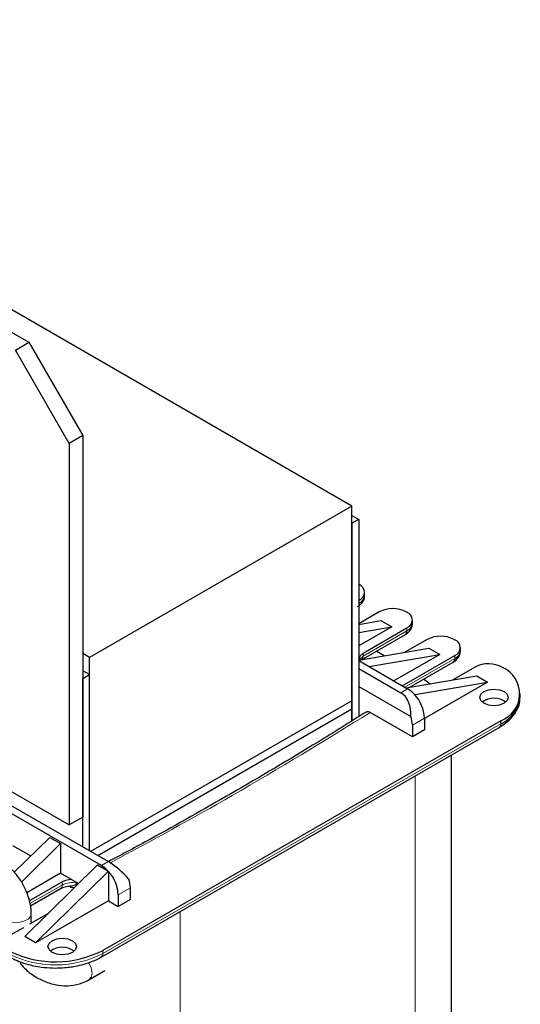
# Model space of a CAD drawing. Header units: millimetres. Extents: x 5 to 418, y 2 to 292.
# Tile 28 of 39: x 281 to 302, y 88 to 130. Entities that reach past the tile are written whole.
import ezdxf

# ---------------------------------------------------------------- set-up
doc = ezdxf.new("R2010")
doc.units = ezdxf.units.MM

msp = doc.modelspace()

# ---------------------------------------------------------------- linework, layer by layer
at = {"color": 7, "linetype": 'Continuous', "lineweight": 25}
for p, q in [((294.4662, 109.1783), (259.1109, 129.5885)), ((275.4026, 119.2384), (280.918, 116.0544)), ((280.3523, 115.7278), (280.918, 116.0544)), ((282.6151, 111.8086), (280.3523, 115.7278)), ((280.918, 116.0544), (283.1808, 112.1352)), ((283.1808, 112.1352), (282.6151, 111.8086)), ((283.1808, 112.1352), (283.1808, 96.131)), ((282.6151, 111.8086), (282.6151, 95.8044)), ((294.4662, 109.1783), (283.4636, 102.8266)), ((294.4662, 101.0129), (294.4662, 109.1783)), ((294.4662, 108.7863), (294.749, 108.623)), ((294.749, 108.623), (294.4662, 108.4597)), ((294.4662, 108.4597), (294.4662, 100.1706)), ((294.749, 108.623), (294.749, 100.3472)), ((294.749, 105.8949), (294.7632, 105.8867)), ((294.9975, 105.4295), (294.9975, 105.5602)), ((294.749, 105.2254), (294.7632, 105.2336)), ((295.6117, 104.7438), (294.749, 104.2457)), ((296.7431, 104.7438), (296.7714, 104.7274)), ((294.749, 104.2168), (295.6824, 104.3764)), ((296.135, 104.1151), (294.749, 103.315)), ((294.749, 103.8781), (296.135, 104.1151)), ((295.6824, 104.3764), (296.135, 104.1151)), ((297.0057, 104.2702), (297.0057, 104.4009)), ((294.8666, 102.7358), (296.7051, 103.7971)), ((294.9329, 103.013), (296.7714, 104.0743)), ((297.6199, 103.5845), (296.6859, 103.0453)), ((298.7513, 103.5845), (298.7795, 103.5681)), ((283.4636, 102.8266), (283.1808, 102.9899)), ((294.749, 102.7141), (297.6906, 103.2171)), ((295.1757, 102.4484), (298.1432, 102.9558)), ((295.8139, 102.8962), (295.4791, 103.0894)), ((298.1432, 102.9558), (296.22, 101.8456)), ((296.5736, 101.6415), (298.7795, 102.915)), ((297.6906, 103.2171), (298.1432, 102.9558)), ((299.0139, 103.1109), (299.0139, 103.2416)), ((283.4636, 94.7103), (283.4636, 102.8266)), ((294.749, 102.6948), (296.7996, 101.511)), ((296.8709, 101.5742), (298.7133, 102.6378)), ((283.4636, 102.108), (283.1808, 102.2713)), ((283.1808, 101.9448), (283.4636, 102.108)), ((283.4636, 94.7103), (283.4636, 102.108)), ((294.749, 102.3682), (296.5168, 101.3477)), ((296.7314, 101.5504), (299.6988, 102.0578)), ((299.6269, 102.4245), (298.6941, 101.886)), ((299.6988, 102.0578), (300.1513, 101.7965)), ((283.1808, 94.8736), (283.1808, 101.9448)), ((297.1217, 101.2785), (300.1513, 101.7965)), ((300.1513, 101.7965), (297.5068, 100.2698)), ((294.749, 101.617), (296.9386, 100.353)), ((297.0966, 101.264), (297.1217, 101.2785)), ((301.523, 101.1842), (301.523, 101.3148)), ((294.4662, 101.0129), (283.5062, 94.6858)), ((294.4662, 100.6536), (294.4662, 101.0129)), ((294.4662, 100.6536), (283.8173, 94.5061)), ((294.4662, 100.1706), (294.4662, 100.6536)), ((296.9976, 99.5024), (295.232, 100.5217)), ((300.7029, 100.1719), (284.0152, 90.5383)), ((296.9976, 99.9923), (296.9976, 99.5024)), ((297.5068, 100.2862), (297.5068, 99.7963)), ((283.9586, 94.098), (274.0591, 99.8129)), ((283.9489, 90.2611), (300.6366, 99.8947)), ((297.5068, 99.7963), (296.9976, 99.5024)), ((298.6338, 76.6391), (298.6338, 98.7385)), ((278.4702, 98.1972), (282.6151, 95.8044)), ((284.2414, 94.2613), (277.9468, 97.8951)), ((283.1808, 96.131), (282.6151, 95.8044)), ((280.3056, 93.817), (281.7948, 95.2818)), ((280.6064, 93.4064), (282.2474, 95.0205)), ((281.7948, 95.2818), (282.2474, 95.0205)), ((282.2474, 95.0205), (282.2474, 93.7794)), ((280.2392, 94.9387), (280.9997, 94.4997)), ((280.7483, 91.1179), (283.803, 94.1225)), ((282.2474, 93.7794), (280.8284, 92.9602)), ((281.2009, 90.8566), (284.2305, 93.8366)), ((282.709, 93.5129), (282.2474, 93.7794)), ((283.803, 94.1225), (284.2357, 93.8727)), ((284.2305, 93.8366), (284.2556, 93.851)), ((284.2556, 93.851), (284.2556, 92.6201)), ((280.9387, 92.6157), (282.3181, 93.412)), ((282.709, 93.5129), (283.0079, 93.3404)), ((280.9869, 92.4047), (282.2518, 93.1349)), ((282.6341, 93.248), (282.7311, 93.2517)), ((285.1748, 92.6772), (285.1748, 93.1672)), ((284.2556, 92.6201), (281.2009, 90.8566)), ((284.2556, 92.6201), (284.6657, 92.3833)), ((284.6657, 92.8733), (284.6657, 92.3833)), ((285.1748, 92.6772), (284.6657, 92.3833)), ((281.753, 92.1061), (280.9493, 91.6421)), ((281.0204, 91.7407), (281.0204, 92.0699)), ((280.6888, 91.4917), (280.1131, 91.1594)), ((281.2009, 90.8566), (280.7483, 91.1179)), ((283.4398, 89.3031), (284.1111, 89.6907))]:
    msp.add_line(p, q, dxfattribs=at)
at = {"color": 7, "linetype": 'Continuous', "lineweight": 18}
for p, q in [((294.7632, 105.103), (294.749, 105.0948)), ((294.7632, 105.2336), (294.7632, 105.103)), ((296.7714, 103.9437), (294.9329, 102.8823)), ((296.7714, 104.0743), (296.7714, 103.9437)), ((294.9329, 103.013), (294.9329, 102.8823)), ((298.7795, 102.915), (298.7795, 102.7844)), ((298.7795, 102.7844), (296.6867, 101.5762)), ((296.5168, 101.3477), (296.7996, 101.511)), ((300.7029, 100.0412), (284.0152, 90.4076)), ((297.5068, 100.2862), (296.9976, 99.9923)), ((300.7029, 100.0412), (300.7029, 100.1719)), ((297.1108, 97.8593), (297.1108, 74.5165)), ((284.2414, 94.2613), (283.9586, 94.098)), ((282.3181, 93.2814), (282.3181, 93.412)), ((282.9368, 93.3814), (282.9368, 93.3641)), ((282.3181, 93.2814), (280.9651, 92.5003)), ((282.9806, 93.3561), (282.9806, 93.3488)), ((283.0059, 93.3415), (283.0059, 93.3384)), ((285.1748, 93.1672), (284.6657, 92.8733)), ((287.2678, 92.1771), (287.2678, 68.8343)), ((281.0107, 91.6776), (281.0204, 91.7407)), ((284.0152, 90.4076), (284.0152, 90.5383))]:
    msp.add_line(p, q, dxfattribs=at)
at = {"color": 7, "linetype": 'Continuous', "lineweight": 18, "flags": 128}
for points in [[(294.749, 105.0202), (294.7588, 105.0545), (294.7632, 105.103)], [(294.9329, 102.8823), (294.8028, 102.7699), (294.7738, 102.7183)], [(279.7805, 92.0664), (279.7857, 92.0232), (279.8635, 91.8909), (280.023, 91.7859), (280.24, 91.7242), (280.4814, 91.715), (280.7104, 91.7599), (280.8923, 91.852), (280.9993, 91.9772), (281.0204, 92.0699)], [(283.4399, 89.3032), (283.5349, 89.4125), (283.5683, 89.587), (283.5349, 89.8), (283.4399, 90.0191), (283.4325, 90.0317)]]:
    msp.add_lwpolyline(points, dxfattribs=at)
at = {"color": 7, "linetype": 'Continuous', "lineweight": 25, "flags": 128}
for points in [[(294.7638, 102.7166), (294.7571, 102.768), (294.8028, 102.9006), (294.9329, 103.013)], [(294.8666, 102.7358), (294.8666, 102.7358), (294.8709, 102.7384)], [(297.725, 101.7203), (297.6934, 101.7467), (297.468, 101.919)], [(300.8443, 100.9066), (300.6496, 100.8315), (300.42, 100.8052), (300.1904, 100.8315), (299.9958, 100.9066), (299.8657, 101.019), (299.82, 101.1516), (299.8657, 101.2841), (299.9958, 101.3965), (300.1904, 101.4716), (300.42, 101.4979), (300.6496, 101.4716), (300.8443, 101.3965), (300.9744, 101.2841), (301.02, 101.1516), (300.9744, 101.019), (300.8443, 100.9066)], [(282.7424, 90.4566), (282.5477, 90.3815), (282.3181, 90.3552), (282.0885, 90.3815), (281.8938, 90.4566), (281.7638, 90.569), (281.7181, 90.7015), (281.7638, 90.8341), (281.8938, 90.9465), (282.0885, 91.0215), (282.3181, 91.0479), (282.5477, 91.0215), (282.7424, 90.9465), (282.8724, 90.8341), (282.9181, 90.7015), (282.8724, 90.569), (282.7424, 90.4566)]]:
    msp.add_lwpolyline(points, dxfattribs=at)
at = {"color": 7, "linetype": 'Continuous', "lineweight": 25}
for centre, radius, start, end in [((294.6392, 105.5602), 0.3493, 290.78342, 69.21658), ((294.5971, 105.4694), 0.4024, 294.37466, 354.3052), ((296.1774, 103.652), 1.2296, 62.60967, 117.39033), ((296.6474, 104.4009), 0.3493, 290.78342, 69.21658), ((296.6053, 104.3101), 0.4024, 294.37466, 354.3052), ((296.6146, 103.9263), 0.1578, 305.01333, 6.29885), ((298.1856, 102.4927), 1.2296, 62.60967, 117.39033), ((298.6556, 103.2416), 0.3493, 290.78342, 69.21658), ((298.6135, 103.1508), 0.4024, 294.37466, 354.3052), ((298.6227, 102.767), 0.1578, 305.01333, 6.29885), ((300.1913, 101.341), 1.2216, 61.16341, 117.51307), ((300.2835, 101.3074), 1.2105, 290.27102, 65.75898), ((296.174, 100.4584), 1.2245, 42.50309, 59.2745), ((295.9555, 100.2105), 1.5531, 2.79599, 42.71409), ((300.42, 100.2848), 0.8335, 53.59148, 126.40852), ((300.1428, 101.3088), 1.3858, 293.83914, 354.84072), ((295.7672, 99.9761), 1.2306, 0.7544, 17.83527), ((283.3329, 93.0454), 1.2245, 42.50309, 59.2745), ((283.1144, 92.7975), 1.5531, 2.79599, 42.71409), ((282.7199, 92.6631), 0.8499, 90.73744, 118.21458), ((283.9444, 93.151), 1.2306, 0.7544, 17.83527), ((282.031, 94.3844), 4.3278, 244.03467, 297.28885), ((282.3178, 89.8331), 0.835, 53.64373, 125.96941)]:
    msp.add_arc(centre, radius, start, end, dxfattribs=at)
at = {"color": 7, "linetype": 'Continuous', "lineweight": 18}
for centre, radius, start, end in [((294.7706, 102.8669), 0.163, 307.97954, 5.41867), ((300.5461, 100.0239), 0.1578, 305.01333, 6.29885), ((282.7436, 92.4547), 0.9297, 78.00154, 117.23372), ((282.1659, 93.262), 0.1534, 304.05635, 7.25583), ((282.9086, 93.2133), 0.1534, 62.03289, 79.40617), ((282.031, 94.2537), 4.3278, 244.03467, 297.28885), ((283.8587, 90.3902), 0.1574, 304.55769, 6.3404)]:
    msp.add_arc(centre, radius, start, end, dxfattribs=at)
at = {"color": 7, "linetype": 'Continuous', "lineweight": 25}
for centre, major_axis, ratio, start_param, end_param in [((296.1397, 100.3135), (0.1833, 1.1043), 0.7064445, 4.8647083, 6.0239877), ((298.6485, 101.7618), (2.1299, 0.1995), 0.2323499, 3.8608762, 3.8916056), ((284.6186, 93.6625), (0.7829, -0.699), 0.2446575, 1.1165134, 2.2757929), ((282.1097, 92.2141), (2.0617, 1.9357), 0.2773458, 5.9333206, 5.9640501)]:
    msp.add_ellipse(centre, major_axis=major_axis, ratio=ratio, start_param=start_param, end_param=end_param, dxfattribs=at)
for points, knots in [([(294.6928, 104.9606), (294.7227, 104.9767), (294.8091, 105.0234), (294.9148, 105.1432), (294.9936, 105.2937), (294.9894, 105.3959), (294.9878, 105.4337)], [0, 0, 0, 0, 0.16776406, 0.48470887, 0.80960585, 1, 1, 1, 1]), ([(296.701, 103.8013), (296.7309, 103.8174), (296.8173, 103.8641), (296.923, 103.9839), (297.0018, 104.1344), (296.9975, 104.2366), (296.996, 104.2744)], [0, 0, 0, 0, 0.16776406, 0.48470887, 0.80960585, 1, 1, 1, 1]), ([(298.7092, 102.642), (298.7391, 102.6581), (298.8255, 102.7048), (298.9311, 102.8246), (299.0099, 102.9751), (299.0057, 103.0773), (299.0042, 103.1151)], [0, 0, 0, 0, 0.1677641, 0.4847089, 0.8096058, 1, 1, 1, 1]), ([(300.6349, 99.8959), (300.7314, 99.9557), (300.9347, 100.0818), (301.1833, 100.3177), (301.3802, 100.5956), (301.5015, 100.8778), (301.5078, 101.0673), (301.5104, 101.146)], [0, 0, 0, 0, 0.1910334, 0.4026732, 0.61896, 0.8418869, 1, 1, 1, 1]), ([(295.0588, 100.5407), (294.3896, 100.1193), (292.5393, 98.9544), (289.5215, 97.1784), (286.5863, 95.5047), (284.8387, 94.5742), (284.2459, 94.2585)], [0, 0, 0, 0, 0.1936014, 0.5352667, 0.8423664, 1, 1, 1, 1]), ([(295.232, 100.5217), (295.2067, 100.5332), (295.1562, 100.5562), (295.0978, 100.5552), (295.0741, 100.5353), (295.0666, 100.5289)], [0, 0, 0, 0, 0.40451878, 0.80904321, 1, 1, 1, 1]), ([(281.0204, 92.0699), (281.017, 92.157), (281.0074, 92.3973), (280.91, 92.8039), (280.7121, 93.2689), (280.4344, 93.6977), (280.1017, 94.0669), (279.846, 94.2377), (279.7205, 94.3215)], [0, 0, 0, 0, 0.1023797, 0.2824344, 0.4621803, 0.6421801, 0.8243838, 1, 1, 1, 1]), ([(282.2559, 93.1345), (282.2643, 93.1401), (282.2955, 93.1612), (282.3819, 93.1942), (282.5318, 93.236), (282.6597, 93.243), (282.7424, 93.2475)], [0, 0, 0, 0, 0.0891538, 0.3335006, 0.569597, 1, 1, 1, 1]), ([(280.2063, 90.2188), (280.3019, 90.17), (280.514, 90.0617), (280.8574, 89.9511), (281.2136, 89.8694), (281.5946, 89.812), (281.8743, 89.8037), (282.0353, 89.7989)], [0, 0, 0, 0, 0.1857434, 0.4121191, 0.5797237, 0.7581393, 1, 1, 1, 1]), ([(282.0353, 89.7989), (282.2355, 89.806), (282.5166, 89.816), (282.9157, 89.8817), (283.2416, 89.9577), (283.5956, 90.084), (283.8343, 90.1866), (283.9396, 90.2572), (283.9472, 90.2623)], [0, 0, 0, 0, 0.2850154, 0.4001139, 0.5888822, 0.7811184, 0.9841446, 1, 1, 1, 1]), ([(280.5355, 90.0174), (280.6017, 89.9407), (280.7832, 89.7309), (281.1486, 89.4443), (281.6287, 89.1989), (282.1458, 89.061), (282.6675, 89.0442), (283.1076, 89.1343), (283.3474, 89.2562), (283.4398, 89.3031)], [0, 0, 0, 0, 0.0917518, 0.2512726, 0.4118878, 0.5736498, 0.7362257, 0.898309, 1, 1, 1, 1])]:
    msp.add_open_spline(points, degree=3, knots=knots, dxfattribs=at)
at = {"color": 7, "linetype": 'Continuous', "lineweight": 18}
for points, knots in [([(295.232, 100.5217), (293.3259, 99.347), (289.8046, 97.177), (286.052, 95.1406), (284.3308, 94.2065)], [0, 0, 0, 0, 0.5413221, 1, 1, 1, 1]), ([(282.8083, 93.1829), (282.7684, 93.1749), (282.7203, 93.1653), (282.6645, 93.1869), (282.655, 93.1906)], [0, 0, 0, 0, 0.830281, 1, 1, 1, 1]), ([(282.7311, 93.2517), (282.7526, 93.2555), (282.7898, 93.2621), (282.8285, 93.2738), (282.8476, 93.2806), (282.8527, 93.2825), (282.8542, 93.2831), (282.8739, 93.2907), (282.9029, 93.3043), (282.9274, 93.3298), (282.9357, 93.349), (282.9365, 93.3592), (282.9368, 93.3641)], [0, 0, 0, 0, 0.24953191, 0.43166341, 0.47944602, 0.49273297, 0.4967386, 0.49898839, 0.74854229, 0.88797901, 0.94652457, 1, 1, 1, 1])]:
    msp.add_open_spline(points, degree=3, knots=knots, dxfattribs=at)

doc.saveas('drawing.dxf')
